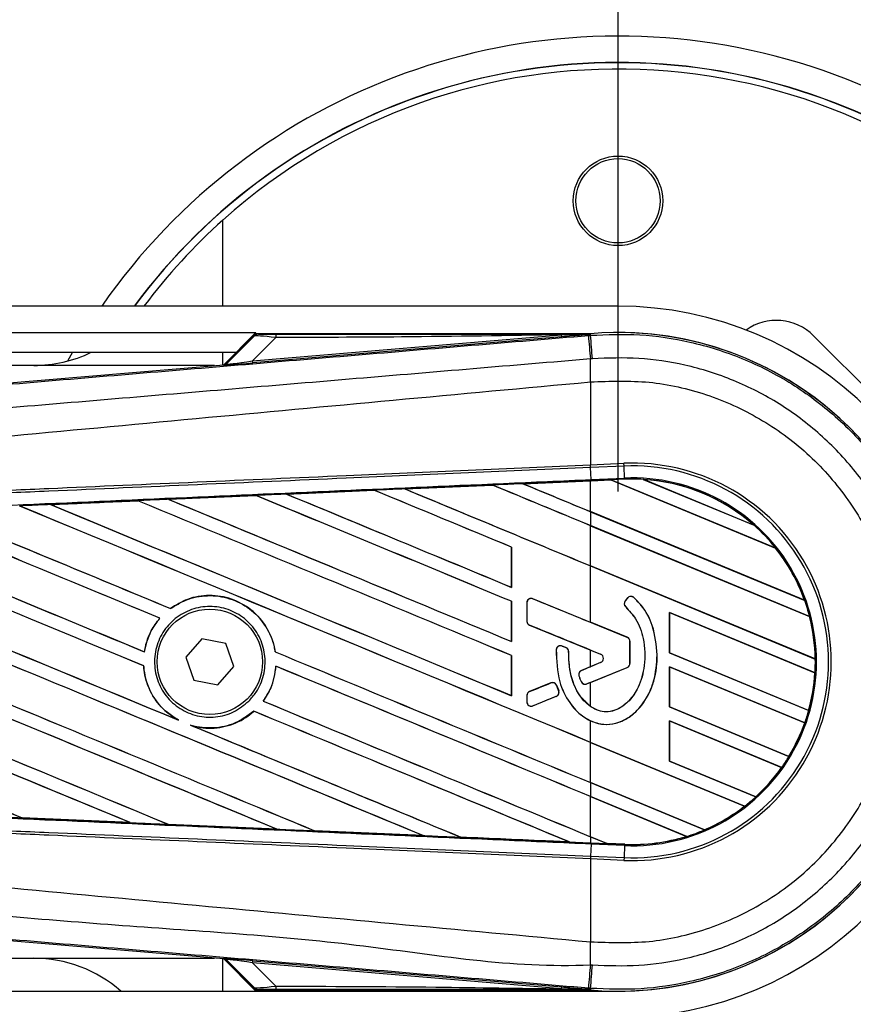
# Model space of a CAD drawing. Header units: millimetres. Extents: x 0 to 420, y 0 to 299.
# Tile 42 of 72: x 208 to 218, y 274 to 286. Entities that reach past the tile are written whole.
import ezdxf

# ---------------------------------------------------------------- set-up
doc = ezdxf.new("R2010")
doc.units = ezdxf.units.MM
doc.layers.add('QUOTE', color=174, linetype='Continuous')
doc.styles.add('SLDTEXTSTYLE3', font='TXT', dxfattribs={"width": 0.75})
doc.dimstyles.new('SLDDIMSTYLE0', dxfattribs={"dimtxt": 3, "dimasz": 3, "dimexe": 0, "dimexo": 0.0625, "dimgap": 0.75, "dimtad": 1, "dimlfac": 6.46054, "dimrnd": 1e-09, "dimzin": 12, "dimdsep": 46, "dimtxsty": 'SLDTEXTSTYLE3', "dimsah": 1, "dimcen": 0.09, "dimadec": 0, "dimazin": 3, "dimtfac": 1, "dimtdec": 3, "dimtofl": 0, "dimtmove": 0, "dimatfit": 3, "dimfxl": 0, "dimfrac": 2, "dimtolj": 1, "dimtzin": 12, "dimarcsym": 0})

# ---------------------------------------------------------------- blocks, each defined once
blk = doc.blocks.new('_D')
at = {"layer": 'QUOTE'}
for p, q in [((60.227, 280.303), (60.227, 297.215)), ((215.013, 280.303), (215.013, 297.215)), ((215.013, 295.215), (60.227, 295.215))]:
    blk.add_line(p, q, dxfattribs=at)
for points in [[(60.227, 295.215), (63.227, 294.715), (63.227, 295.715)], [(215.013, 295.215), (212.013, 295.715), (212.013, 294.715)]]:
    blk.add_solid(points, dxfattribs=at)
at = {"layer": 'QUOTE', "insert": (133.187, 299.082), "char_height": 3, "attachment_point": 1, "style": 'SLDTEXTSTYLE3'}
blk.add_mtext('1000', dxfattribs=at)

msp = doc.modelspace()

# ---------------------------------------------------------------- linework, layer by layer
at = {"color": 7, "linetype": 'Continuous', "lineweight": 25}
for p, q in [((210.3695, 282.4821), (210.3695, 283.4946)), ((215.013, 282.4821), (158.9806, 282.4821)), ((158.9806, 282.1726), (210.7564, 282.1726)), ((210.7564, 282.1726), (210.3787, 281.7949)), ((210.7517, 282.1533), (210.4066, 281.8082)), ((210.4091, 281.8029), (210.7356, 282.1316)), ((210.718, 281.8394), (214.3504, 282.1457)), ((210.9901, 282.1133), (210.718, 281.8394)), ((214.3524, 282.1222), (210.7199, 281.8159)), ((214.6872, 282.1582), (210.7636, 282.1582)), ((214.3524, 282.1222), (214.3504, 282.1457)), ((214.6643, 282.1381), (214.6895, 282.1402)), ((214.6872, 282.1581), (214.6797, 282.15)), ((214.6798, 282.1508), (214.6797, 282.15)), ((214.6798, 282.1508), (214.6872, 282.1582)), ((214.6872, 282.1581), (214.688, 282.1582)), ((214.6872, 282.1581), (214.6872, 282.1582)), ((214.6895, 282.1402), (214.688, 282.1582)), ((218.8438, 280.6014), (217.3115, 282.1337)), ((158.9806, 281.9404), (210.5242, 281.9404)), ((208.601, 281.9404), (208.5432, 281.8377)), ((210.3695, 281.7941), (210.3695, 281.9404)), ((210.2689, 281.7856), (186.3777, 281.7856)), ((201.1964, 281.0206), (210.3777, 281.7948)), ((210.3801, 281.7895), (210.3777, 281.7948)), ((210.4066, 281.8082), (210.4091, 281.8029)), ((210.7199, 281.8159), (210.718, 281.8394)), ((214.6897, 281.5929), (214.6899, 281.593)), ((214.6897, 281.5929), (214.6897, 280.6184)), ((214.6897, 280.6184), (214.6889, 280.6184)), ((214.6897, 280.6184), (215.0829, 280.6356)), ((214.6912, 280.5856), (214.6897, 280.6184)), ((214.6912, 280.5856), (214.6903, 280.5855)), ((214.6965, 280.4447), (214.6903, 280.5855)), ((215.0844, 280.6027), (214.6912, 280.5856)), ((215.0844, 280.6027), (215.0829, 280.6356)), ((215.0905, 280.4619), (215.0844, 280.6027)), ((212.5059, 280.3352), (213.5375, 280.3805)), ((213.5376, 280.3804), (212.506, 280.3351)), ((213.5375, 280.3805), (213.5376, 280.3804)), ((213.5376, 280.3804), (213.5389, 280.3791)), ((213.8954, 280.3961), (214.6897, 280.4308)), ((213.8955, 280.3961), (213.8954, 280.3961)), ((213.9, 280.395), (213.8955, 280.3961)), ((214.9292, 280.4399), (214.6897, 280.4295)), ((214.6897, 280.4308), (214.6971, 280.4312)), ((214.6897, 280.0678), (214.6897, 280.4295)), ((214.6965, 280.4447), (215.0905, 280.4619)), ((214.6971, 280.4312), (214.9278, 280.4412)), ((214.9279, 280.4412), (214.6971, 280.4311)), ((214.6971, 280.4311), (214.6971, 280.4312)), ((215.0911, 280.4484), (214.9278, 280.4412)), ((216.8667, 279.6381), (214.9278, 280.4412)), ((214.9279, 280.4412), (214.9292, 280.4399)), ((214.9292, 280.4399), (216.865, 279.6381)), ((215.0911, 280.4484), (215.0905, 280.4619)), ((215.3101, 280.4468), (216.612, 279.9075)), ((215.3103, 280.4467), (215.3101, 280.4468)), ((215.3161, 280.445), (215.3103, 280.4467)), ((216.6066, 279.9105), (215.3161, 280.445)), ((209.7292, 280.2127), (210.7574, 280.2582)), ((210.7574, 280.2582), (210.7576, 280.2581)), ((210.7576, 280.2581), (210.7589, 280.2568)), ((211.1171, 280.2741), (212.1473, 280.3194)), ((211.1174, 280.274), (211.1171, 280.2741)), ((211.1218, 280.2729), (211.1174, 280.274)), ((212.1473, 280.3194), (212.1475, 280.3194)), ((212.1475, 280.3194), (212.1488, 280.3181)), ((212.506, 280.3351), (212.5059, 280.3352)), ((212.5105, 280.334), (212.506, 280.3351)), ((208.3427, 280.151), (208.342, 280.1512)), ((209.368, 280.1966), (208.3427, 280.151)), ((208.347, 280.1499), (208.3427, 280.151)), ((209.3677, 280.1967), (209.368, 280.1966)), ((209.368, 280.1966), (209.3693, 280.1953)), ((209.7296, 280.2126), (209.7292, 280.2127)), ((209.734, 280.2115), (209.7296, 280.2126)), ((217.2055, 279.0257), (214.6897, 280.0678)), ((214.6897, 280.0671), (217.2075, 279.0242)), ((214.6897, 280.0671), (214.6897, 279.9032)), ((217.2649, 278.8366), (214.6897, 279.9032)), ((214.6897, 279.9025), (217.2635, 278.8364)), ((214.6897, 279.4312), (214.6897, 279.9025)), ((216.6119, 279.9076), (216.6066, 279.9105)), ((216.612, 279.9075), (216.6119, 279.9076)), ((213.7623, 279.6507), (213.761, 279.6505)), ((213.761, 279.6505), (213.761, 279.1792)), ((213.7623, 279.178), (213.7623, 279.6507)), ((216.865, 279.6381), (216.8666, 279.6382)), ((216.8666, 279.6382), (216.8667, 279.6381)), ((217.3306, 278.3373), (214.6897, 279.4312)), ((214.6897, 278.7675), (214.6897, 279.4304)), ((214.6897, 279.4304), (217.332, 278.336)), ((213.761, 279.1792), (213.7623, 279.178)), ((213.7623, 279.0141), (213.761, 279.0139)), ((213.761, 279.0139), (213.761, 278.5426)), ((213.7623, 278.5413), (213.7623, 279.0141)), ((213.9413, 278.9966), (213.9406, 278.9966)), ((213.9406, 278.9966), (213.9406, 278.7813)), ((213.9413, 278.9966), (213.9413, 278.7813)), ((214.0114, 279.0437), (214.0117, 279.0444)), ((215.1215, 278.5905), (214.0114, 279.0437)), ((215.1252, 279.0532), (215.0971, 279.0194)), ((215.0976, 279.019), (215.0971, 279.0194)), ((215.1257, 279.0527), (215.0976, 279.019)), ((215.1257, 279.0527), (215.1252, 279.0532)), ((215.1983, 279.0584), (215.1988, 279.0589)), ((217.2075, 279.0242), (217.2055, 279.0257)), ((217.2075, 279.0242), (217.2075, 279.0242)), ((209.7534, 278.9294), (209.7526, 278.9305)), ((215.1033, 278.948), (215.1028, 278.9475)), ((217.3284, 278.1736), (215.6171, 278.8825)), ((215.6171, 278.8825), (215.6171, 278.4097)), ((215.6184, 278.8812), (215.6171, 278.8825)), ((215.6184, 278.8812), (217.327, 278.1735)), ((215.6184, 278.4098), (215.6184, 278.8812)), ((209.6273, 278.8153), (209.6291, 278.8153)), ((213.9413, 278.7813), (213.9406, 278.7813)), ((213.973, 278.7342), (213.9727, 278.7336)), ((213.973, 278.7342), (214.8088, 278.3929)), ((215.1218, 278.5911), (214.6897, 278.7675)), ((217.2635, 278.8364), (217.2649, 278.8366)), ((217.2649, 278.8366), (217.2649, 278.8366)), ((210.1203, 278.5729), (209.9337, 278.3561)), ((210.4012, 278.5197), (210.1203, 278.5729)), ((210.4956, 278.2497), (210.4012, 278.5197)), ((213.761, 278.5426), (213.7623, 278.5413)), ((215.1215, 278.5905), (215.1218, 278.5911)), ((215.1532, 278.2854), (215.1532, 278.5434)), ((215.1532, 278.5434), (215.1538, 278.5434)), ((215.1538, 278.2854), (215.1538, 278.5434)), ((209.4454, 278.4204), (209.4442, 278.4217)), ((210.9845, 278.4198), (210.9831, 278.4197)), ((214.2865, 278.4442), (214.2858, 278.4442)), ((214.357, 278.4882), (214.3572, 278.4888)), ((214.401, 278.4698), (214.357, 278.4882)), ((214.401, 278.4698), (214.4013, 278.4704)), ((214.4323, 278.4228), (214.4329, 278.4228)), ((214.6897, 278.4408), (214.8086, 278.3923)), ((214.6897, 278.2458), (214.6897, 278.4408)), ((214.8088, 278.3929), (214.8086, 278.3923)), ((215.4739, 278.3835), (215.4745, 278.3835)), ((215.6171, 278.4097), (215.6184, 278.4098)), ((215.6171, 278.4097), (217.2548, 277.7313)), ((217.2537, 277.7325), (215.6184, 278.4098)), ((209.9337, 278.3561), (210.0281, 278.0862)), ((213.7623, 278.3774), (213.761, 278.3772)), ((213.761, 278.3772), (213.761, 277.9059)), ((213.7623, 277.9047), (213.7623, 278.3774)), ((214.8088, 278.2937), (214.5836, 278.2018)), ((214.8086, 278.2943), (214.6897, 278.2458)), ((214.8088, 278.2937), (214.8086, 278.2943)), ((215.1532, 278.2854), (215.1538, 278.2854)), ((217.332, 278.336), (217.3306, 278.3373)), ((217.332, 278.336), (217.332, 278.336)), ((209.4365, 278.2576), (209.4378, 278.2578)), ((210.3091, 278.033), (210.4956, 278.2497)), ((210.9903, 278.2519), (210.9915, 278.2506)), ((214.5836, 278.2018), (214.5834, 278.2024)), ((214.6449, 278.0437), (215.1215, 278.2383)), ((214.6897, 278.0613), (215.1218, 278.2377)), ((215.1215, 278.2383), (215.1218, 278.2377)), ((217.2092, 277.5863), (215.6171, 278.2458)), ((215.6171, 278.2458), (215.6171, 277.773)), ((215.6184, 278.2445), (215.6171, 278.2458)), ((215.6184, 278.2445), (217.2077, 277.5862)), ((215.6184, 277.7732), (215.6184, 278.2445)), ((217.327, 278.1735), (217.3283, 278.1736)), ((217.3283, 278.1736), (217.3284, 278.1736)), ((210.0281, 278.0862), (210.3091, 278.033)), ((214.2221, 278.0542), (213.973, 277.9524)), ((214.2221, 278.0542), (214.2219, 278.0548)), ((214.5542, 278.1398), (214.5535, 278.1396)), ((214.5786, 278.0715), (214.578, 278.0712)), ((214.6449, 278.0437), (214.6452, 278.0431)), ((214.6897, 277.7789), (214.6897, 278.0613)), ((213.973, 277.9524), (213.9727, 277.9531)), ((214.2881, 278.0271), (214.2887, 278.0274)), ((214.3148, 277.965), (214.2881, 278.0271)), ((214.2887, 278.0274), (214.3155, 277.9652)), ((214.3148, 277.965), (214.3155, 277.9652)), ((210.8424, 277.8421), (210.8407, 277.8421)), ((213.761, 277.9059), (213.7623, 277.9047)), ((213.9406, 277.9053), (213.9406, 277.8322)), ((213.9413, 277.9053), (213.9406, 277.9053)), ((213.9413, 277.8322), (213.9406, 277.8322)), ((213.9413, 277.9053), (213.9413, 277.8322)), ((214.0114, 277.7851), (214.2873, 277.8978)), ((214.2873, 277.8978), (214.2876, 277.8971)), ((210.7316, 277.7223), (210.7324, 277.7212)), ((214.0114, 277.7851), (214.0117, 277.7845)), ((215.6171, 277.773), (215.6184, 277.7732)), ((215.6171, 277.773), (217.022, 277.1911)), ((217.0211, 277.1922), (215.6184, 277.7732)), ((217.2548, 277.7313), (217.2537, 277.7325)), ((217.2548, 277.7313), (217.2548, 277.7313)), ((209.8477, 277.617), (209.8308, 277.6247)), ((214.6897, 277.3566), (214.6897, 277.6099)), ((216.9376, 277.0622), (215.6171, 277.6092)), ((215.6171, 277.6092), (215.6171, 277.1364)), ((215.6184, 277.6079), (215.6171, 277.6092)), ((215.6184, 277.1365), (215.6184, 277.6079)), ((215.6184, 277.6079), (216.9359, 277.0622)), ((217.2077, 277.5862), (217.2091, 277.5863)), ((217.2091, 277.5863), (217.2092, 277.5863)), ((210.0053, 277.5524), (209.9879, 277.5589)), ((216.5012, 276.6063), (214.6897, 277.3566)), ((214.6897, 277.3559), (216.4992, 276.6064)), ((214.6897, 276.8846), (214.6897, 277.3559)), ((215.6171, 277.1364), (215.6184, 277.1365)), ((215.6171, 277.1364), (216.6317, 276.7161)), ((216.6309, 276.7172), (215.6184, 277.1365)), ((217.022, 277.1911), (217.0211, 277.1922)), ((217.022, 277.1911), (217.022, 277.1911)), ((216.9359, 277.0622), (216.9375, 277.0622)), ((216.9375, 277.0622), (216.9376, 277.0622)), ((216.029, 276.3298), (214.6897, 276.8846)), ((214.6897, 276.8838), (214.6897, 276.72)), ((214.6897, 276.8838), (216.0299, 276.3287)), ((215.8204, 276.2517), (214.6897, 276.72)), ((214.6897, 276.7193), (215.8174, 276.2522)), ((214.6897, 276.2479), (214.6897, 276.7193)), ((216.6317, 276.7161), (216.6309, 276.7172)), ((216.6317, 276.7161), (216.6317, 276.7161)), ((216.4992, 276.6064), (216.5012, 276.6063)), ((216.5012, 276.6063), (216.5012, 276.6063)), ((208.0068, 276.4711), (208.0084, 276.4697)), ((208.0091, 276.4694), (208.0084, 276.4697)), ((209.2804, 276.413), (208.0091, 276.4694)), ((209.2798, 276.4132), (209.2744, 276.4147)), ((209.2798, 276.4132), (209.2804, 276.413)), ((209.7265, 276.3947), (209.7281, 276.3933)), ((209.7285, 276.3931), (209.7281, 276.3933)), ((211.0026, 276.3368), (209.7285, 276.3931)), ((211.0022, 276.3369), (210.9968, 276.3385)), ((211.0022, 276.3369), (211.0026, 276.3368)), ((211.4458, 276.3187), (211.4474, 276.3173)), ((211.4476, 276.3172), (211.4474, 276.3173)), ((212.7232, 276.2611), (211.4476, 276.3172)), ((216.0299, 276.3288), (216.029, 276.3298)), ((216.0299, 276.3287), (216.0299, 276.3288)), ((212.723, 276.2612), (212.7175, 276.2627)), ((212.723, 276.2612), (212.7232, 276.2611)), ((213.1646, 276.2431), (213.1662, 276.2417)), ((213.1663, 276.2417), (213.1662, 276.2417)), ((214.4422, 276.1858), (214.4367, 276.1874)), ((214.4422, 276.1858), (214.4424, 276.1858)), ((214.8828, 276.1679), (214.6897, 276.2479)), ((214.6897, 276.2472), (214.8846, 276.1665)), ((214.6897, 276.2472), (214.6897, 276.175)), ((215.8174, 276.2522), (215.8203, 276.2517)), ((215.8203, 276.2517), (215.8204, 276.2517)), ((214.6897, 276.175), (214.6971, 276.1747)), ((214.6965, 276.1612), (214.6903, 276.0203)), ((215.0905, 276.144), (214.6965, 276.1612)), ((214.6971, 276.1747), (214.8846, 276.1665)), ((214.8828, 276.1679), (214.8845, 276.1665)), ((215.0912, 276.1588), (214.8828, 276.1679)), ((214.8845, 276.1665), (215.0911, 276.1575)), ((215.0911, 276.1575), (214.8846, 276.1665)), ((215.0905, 276.144), (215.0844, 276.0031)), ((215.0911, 276.1575), (215.0905, 276.144)), ((215.0911, 276.1575), (215.0912, 276.1588)), ((215.0911, 276.1575), (215.0911, 276.1575)), ((214.6889, 275.9875), (214.6897, 275.9874)), ((214.6912, 276.0203), (214.6897, 275.9874)), ((214.6897, 275.9874), (214.6897, 275.0129)), ((215.0829, 275.9703), (214.6897, 275.9874)), ((214.6903, 276.0203), (214.6912, 276.0203)), ((214.6912, 276.0203), (215.0844, 276.0031)), ((215.0844, 276.0031), (215.0829, 275.9703)), ((210.3777, 274.8111), (201.1964, 275.5852)), ((214.6897, 275.0129), (214.6899, 275.0129)), ((186.3777, 274.8202), (210.2689, 274.8202)), ((210.3695, 274.4333), (210.3695, 274.8118)), ((210.3777, 274.8111), (210.3801, 274.8163)), ((210.3787, 274.811), (210.7564, 274.4333)), ((210.4091, 274.8029), (210.4066, 274.7976)), ((210.4066, 274.7976), (210.7517, 274.4525)), ((210.7356, 274.4743), (210.4091, 274.8029)), ((210.718, 274.7664), (210.7199, 274.7899)), ((214.3504, 274.4601), (210.718, 274.7664)), ((210.718, 274.7664), (210.9901, 274.4925)), ((210.7199, 274.7899), (214.3524, 274.4836)), ((210.7636, 274.4476), (214.6872, 274.4476)), ((214.3504, 274.4601), (214.3524, 274.4836)), ((214.6895, 274.4657), (214.6644, 274.4678)), ((214.6797, 274.4559), (214.6872, 274.4477)), ((214.6797, 274.4559), (214.6798, 274.4551)), ((214.6798, 274.4551), (214.6872, 274.4476)), ((214.688, 274.4476), (214.6872, 274.4477)), ((214.6872, 274.4476), (214.6872, 274.4477)), ((214.6895, 274.4657), (214.688, 274.4476)), ((174.9141, 274.4333), (210.7564, 274.4333)), ((210.7564, 274.4333), (215.013, 274.4333))]:
    msp.add_line(p, q, dxfattribs=at)
at = {"color": 7, "linetype": 'Continuous', "lineweight": 25, "flags": 128}
for points in [[(214.6798, 282.1508), (214.4953, 282.1479), (214.3504, 282.1457)], [(214.6971, 276.1747), (214.697, 276.1743), (214.697, 276.1735), (214.6969, 276.1723), (214.6969, 276.1708), (214.6968, 276.1689), (214.6967, 276.1666), (214.6966, 276.1641), (214.6965, 276.1612)], [(214.3504, 274.4601), (214.5349, 274.4573), (214.6798, 274.4551)]]:
    msp.add_lwpolyline(points, dxfattribs=at)
at = {"color": 7, "linetype": 'Continuous', "lineweight": 25}
for centre, radius in [((215.013, 283.7204), 0.5263), ((215.013, 283.7204), 0.4953), ((210.2147, 278.3029), 0.6191)]:
    msp.add_circle(centre, radius, dxfattribs=at)
for centre, radius, start, end in [((215.013, 278.2642), 7.3911, 3.55, 145.20277), ((215.013, 278.2642), 7.0815, 3.55, 143.44308), ((215.013, 278.2642), 7.0789, 3.55, 143.42701), ((215.013, 278.3029), 6.9654, 228.18969, 131.81031), ((215.013, 278.3029), 6.9654, 131.81031, 143.1301), ((215.013, 278.3029), 4.1792, 270, 90), ((216.8737, 281.6959), 0.6191, 45, 125.15632), ((211.1552, 282.1197), 0.1652, 168.48217, 182.22881), ((364.5852, 294.5647), 150.4349, 184.738282, 184.843724), ((215.013, 278.3029), 3.869, 265.18028, 94.81972), ((-183.5863, 248.3432), 399.7072, 4.810709, 4.850394), ((215.013, 278.3029), 3.8696, 270, 90), ((208.1451, 283.3335), 1.5479, 270, 295.84193), ((169.9978, 281.3205), 44.693, 0.34933, 0.69448), ((210.3762, 281.8358), 0.0464, 274.82136, 314.99836), ((215.1848, 278.3029), 2.3349, 267.5, 92.5), ((215.1848, 278.3029), 2.302, 267.5, 92.5), ((215.1848, 278.3029), 2.161, 267.5, 92.5), ((215.1848, 278.3029), 2.1475, 86.65309, 92.5), ((215.1848, 278.3029), 2.1475, 48.34691, 86.65309), ((215.1848, 278.3029), 2.1475, 48.35056, 86.64944), ((215.1848, 278.3029), 2.1461, 48.50755, 86.49245), ((215.1848, 278.3029), 2.1475, 38.44471, 48.34691), ((215.1848, 278.3029), 2.1461, 19.68237, 38.47326), ((215.1848, 278.3029), 2.1475, 19.6263, 38.44589), ((215.1848, 278.3029), 2.1475, 19.62504, 38.44471), ((213.9922, 278.9966), 0.0509, 67.79071, 180), ((215.1367, 278.9864), 0.0516, 140.16689, 228.97709), ((215.1367, 278.9864), 0.0509, 140.16689, 228.97709), ((215.1648, 279.0201), 0.0516, 48.8059, 140.16689), ((215.1648, 279.0201), 0.0509, 48.8059, 140.16689), ((215.1848, 278.3029), 2.1475, 14.38831, 19.62504), ((213.9922, 278.7813), 0.0509, 180, 247.79071), ((215.1848, 278.3029), 2.1461, 0.91722, 14.39314), ((215.1848, 278.3029), 2.1475, 0.8818, 14.38831), ((215.1848, 278.3029), 2.1475, 0.88252, 14.38869), ((215.1023, 278.5434), 0.0509, 0, 67.79071), ((215.1023, 278.5434), 0.0516, 0, 67.79071), ((214.3373, 278.4412), 0.0509, 67.29049, 176.67135), ((214.3814, 278.4228), 0.0509, 0.035, 67.29049), ((214.7886, 278.3433), 0.0529, 292.20926, 67.79071), ((214.7886, 278.3433), 0.0536, 292.20926, 67.79071), ((215.1023, 278.2854), 0.0509, 292.20929, 0), ((215.1023, 278.2854), 0.0516, 292.20929, 0), ((215.1848, 278.3029), 2.1475, 356.54814, 0.8818), ((214.6029, 278.1546), 0.0509, 112.20926, 196.93498), ((215.1848, 278.3029), 2.1461, 344.58576, 356.54166), ((215.1848, 278.3029), 2.1475, 344.56307, 356.54814), ((215.1848, 278.3029), 2.1475, 344.56347, 356.54818), ((214.2414, 278.0071), 0.0509, 23.24584, 112.20927), ((214.6257, 278.0909), 0.0509, 202.3787, 292.20929), ((213.9922, 277.9053), 0.0509, 112.20927, 180), ((214.2681, 277.9449), 0.0509, 292.20926, 23.24584), ((213.9922, 277.8322), 0.0509, 180, 292.20926), ((215.1848, 278.3029), 2.1475, 340.50758, 344.56307), ((215.1848, 278.3029), 2.1461, 328.83169, 340.49144), ((215.1848, 278.3029), 2.1475, 328.81902, 340.50758), ((215.1848, 278.3029), 2.1475, 328.81915, 340.50735), ((215.1848, 278.3029), 2.1475, 324.70717, 328.81902), ((215.1848, 278.3029), 2.1461, 312.36308, 324.68039), ((215.1848, 278.3029), 2.1475, 312.36028, 324.70717), ((215.1848, 278.3029), 2.1475, 312.36013, 324.70666), ((215.1848, 278.3029), 2.1475, 307.80908, 312.36028), ((215.1848, 278.3029), 2.1461, 293.16504, 307.76752), ((215.1848, 278.3029), 2.1475, 293.17547, 307.80908), ((215.1848, 278.3029), 2.1475, 293.17491, 307.80821), ((215.1848, 278.3029), 2.1475, 287.21651, 293.17547), ((215.1848, 278.3029), 2.1475, 267.5, 287.21651), ((215.1848, 278.3029), 2.1475, 267.5, 287.2149), ((215.1848, 278.3029), 2.1461, 267.5, 287.14432), ((169.9978, 275.2854), 44.693, 359.30553, 359.65067), ((208.1451, 273.2724), 1.5479, 48.59038, 90), ((210.3762, 274.7701), 0.0464, 45.00164, 85.17864), ((348.9221, 263.3621), 134.7162, 175.15357, 175.271316), ((-183.5863, 308.2626), 399.7072, 355.149606, 355.189291), ((211.1552, 274.4861), 0.1652, 177.77119, 191.51783)]:
    msp.add_arc(centre, radius, start, end, dxfattribs=at)
for centre, major_axis, ratio, start_param, end_param in [((211.1184, 282.0776), (0.3833, -0.0532), 0.0487304, 1.918813, 3.0956999), ((211.1184, 282.155), (0.328, 0.0008), 0.0065928, 3.1443057, 4.3211926), ((210.3738, 281.841), (0.0196, -0.0421), 0.9999568, 5.9325602, 6.6338104), ((210.9294, 281.8372), (0.5492, 0.0477), 0.0060141, 3.1437754, 4.3206622), ((210.9255, 281.8835), (0.5165, 0.0808), 0.0239119, 3.1183319, 4.2952188), ((214.6897, 278.111), (132.6978, 5.7955), 0.0174384, 1.5787074, 1.5864581), ((214.6897, 278.6491), (132.7745, -55.0012), 0.0080625, 1.5741362, 1.5828143), ((214.6897, 278.6491), (132.6971, -54.9691), 0.0080625, 1.5741362, 1.5828089), ((214.6897, 281.3213), (132.7745, -55.0012), 0.0080625, 4.7097464, 4.7157288), ((214.6897, 278.111), (132.6978, 5.7955), 0.0174384, 1.5700347, 1.575986), ((214.6897, 281.3213), (132.6971, -54.9691), 0.0080625, 4.7097775, 4.7157288), ((214.8264, 280.4832), (0.1015, -0.042), 0.0036879, 0.0095441, 0.0354168), ((214.6897, 278.111), (132.6978, 5.7955), 0.0174384, 1.5996611, 1.6073895), ((214.6897, 277.3758), (132.7745, -55.0012), 0.0080625, 1.5811211, 1.6037566), ((214.6897, 277.3758), (132.6971, -54.9691), 0.0080625, 1.5811349, 1.6037626), ((214.6897, 280.048), (132.7745, -55.0012), 0.0080625, 4.6888185, 4.7087439), ((214.6897, 278.111), (132.6978, 5.7955), 0.0174384, 1.5891842, 1.5969256), ((214.6897, 280.048), (132.6971, -54.9691), 0.0080625, 4.688838, 4.70873), ((214.6897, 278.0124), (132.7745, -55.0012), 0.0080625, 1.5811211, 1.5932852), ((214.6897, 278.0124), (132.6971, -54.9691), 0.0080625, 1.5811349, 1.5932856), ((214.6897, 280.6846), (132.7745, -55.0012), 0.0080625, 4.6992803, 4.7157288), ((214.6897, 280.6846), (132.6971, -54.9691), 0.0080625, 4.6993054, 4.7157288), ((214.6897, 276.1025), (132.7745, -55.0012), 0.0080625, 1.5741362, 1.6247061), ((214.6897, 276.1025), (132.6971, -54.9691), 0.0080625, 1.5741362, 1.6247216), ((214.6897, 278.7747), (132.7745, -55.0012), 0.0080625, 4.6679028, 4.7087439), ((214.6897, 278.111), (132.6978, 5.7955), 0.0174384, 1.6101394, 1.6178511), ((214.6897, 278.7747), (132.6971, -54.9691), 0.0080625, 4.6679124, 4.70873), ((214.6897, 276.7391), (132.7745, -55.0012), 0.0080625, 1.5811211, 1.6142297), ((214.6897, 276.7391), (132.6971, -54.9691), 0.0080625, 1.5811349, 1.6142408), ((214.6897, 279.4113), (132.7745, -55.0012), 0.0080625, 4.6783598, 4.7087439), ((214.6897, 279.4113), (132.6971, -54.9691), 0.0080625, 4.678374, 4.70873), ((214.6897, 274.8292), (132.7745, -55.0012), 0.0080625, 1.6137014, 1.6456745), ((214.6897, 274.8292), (132.6971, -54.9691), 0.0080625, 1.6137346, 1.6456952), ((214.6897, 277.5014), (132.7745, -55.0012), 0.0080625, 4.6469879, 4.676221), ((214.6897, 277.5014), (132.6971, -54.9691), 0.0080625, 4.6469916, 4.676189), ((214.6897, 275.4658), (132.7745, -55.0012), 0.0080625, 1.6122595, 1.6351872), ((214.6897, 275.4658), (132.6971, -54.9691), 0.0080625, 1.6122952, 1.635206), ((214.6897, 278.138), (132.7745, -55.0012), 0.0080625, 4.657446, 4.6785423), ((214.6897, 278.138), (132.6971, -54.9691), 0.0080625, 4.657452, 4.6785144), ((214.6897, 273.5559), (132.7745, -55.0012), 0.0080625, 1.6019097, 1.6666749), ((214.6897, 276.2281), (132.7745, -55.0012), 0.0080625, 4.6260612, 4.6913082), ((214.6897, 276.2281), (132.6971, -54.9691), 0.0080625, 4.6260664, 4.6912803), ((214.6897, 274.1925), (132.7745, -55.0012), 0.0080625, 1.5889473, 1.6561698), ((214.6897, 274.1925), (132.6971, -54.9691), 0.0080625, 1.5889989, 1.6561903), ((214.6897, 276.8647), (132.7745, -55.0012), 0.0080625, 4.6365269, 4.6792527), ((214.6897, 276.8647), (132.6971, -54.9691), 0.0080625, 4.6365302, 4.6791045), ((214.6897, 273.5559), (132.6971, -54.9691), 0.0080625, 1.6019696, 1.6666926), ((214.6897, 280.0191), (132.7745, -54.2135), 0.0080793, 4.7105814, 4.7156879), ((214.6897, 275.5914), (132.7745, -55.0012), 0.0080625, 4.6335933, 4.6783545), ((214.6897, 275.5914), (132.6971, -54.9691), 0.0080625, 4.6335606, 4.6783179), ((214.6897, 277.1893), (132.7745, -54.2135), 0.0080793, 1.5740952, 1.5794954), ((214.6897, 272.9192), (132.7745, -55.0012), 0.0080625, 1.6148882, 1.6550317), ((214.6897, 272.9192), (132.6971, -54.9691), 0.0080625, 1.6149572, 1.6550624), ((214.6897, 278.138), (132.7745, -55.0012), 0.0080625, 4.6878089, 4.7157288), ((214.6897, 278.138), (132.6971, -54.9691), 0.0080625, 4.6878027, 4.7157288), ((214.6897, 279.6058), (132.7744, -55.5709), 0.0080502, 4.7132542, 4.713586), ((214.6897, 275.4658), (132.7745, -55.0012), 0.0080625, 1.5741362, 1.6020023), ((214.6897, 275.4658), (132.6971, -54.9691), 0.0080625, 1.5741362, 1.602009), ((214.6897, 279.4974), (132.7745, 54.2134), 0.0080793, 4.7082891, 4.7090901), ((214.6897, 274.9548), (132.7745, -55.0012), 0.0080625, 4.6351756, 4.6653921), ((214.6897, 274.9548), (132.6971, -54.9691), 0.0080625, 4.6351392, 4.6653454), ((214.6897, 279.4974), (132.7745, 54.2134), 0.0080793, 4.70369, 4.7055665), ((214.6897, 276.8097), (132.7745, 54.2135), 0.0080793, 1.5674974, 1.5678331), ((214.6897, 277.5014), (132.7745, -55.0012), 0.0080625, 4.6867355, 4.7157288), ((214.6897, 277.5014), (132.6971, -54.9691), 0.0080625, 4.6867314, 4.7157288), ((214.6897, 276.8097), (132.7745, 54.2134), 0.0080793, 1.5705262, 1.5726039), ((214.6897, 274.8292), (132.7745, -55.0012), 0.0080625, 1.5759992, 1.6039513), ((214.6897, 274.8292), (132.6971, -54.9691), 0.0080625, 1.576043, 1.6039624), ((214.6897, 276.8647), (132.7745, -55.0012), 0.0080625, 4.6803096, 4.7042548), ((214.6897, 276.8647), (132.6971, -54.9691), 0.0080625, 4.6804198, 4.7042351), ((214.6897, 278.4948), (132.6978, -5.7955), 0.0174384, 4.6627672, 4.6723296), ((214.6897, 278.4948), (132.6978, -5.7955), 0.0174384, 4.6757396, 4.6853172), ((214.6897, 278.4948), (132.6978, -5.7955), 0.0174384, 4.6887021, 4.6982878), ((214.6897, 278.4948), (132.6978, -5.7955), 0.0174384, 4.7016568, 4.7112438), ((215.0099, 276.1146), (0.1254, -0.052), 0.0029846, 3.1508455, 3.1767181), ((210.3738, 274.7648), (-0.0196, -0.0421), 0.9999568, 2.7909675, 3.4922178), ((210.9294, 274.7686), (0.5492, -0.0477), 0.0060141, 1.9625231, 3.1394099), ((210.9255, 274.7224), (0.5165, -0.0808), 0.0239119, 1.9879665, 3.1648534), ((211.1184, 274.5282), (0.3833, 0.0532), 0.0487304, 3.1874854, 4.3643723), ((211.1184, 274.4508), (0.328, -0.0008), 0.0065928, 1.9619927, 3.1388796)]:
    msp.add_ellipse(centre, major_axis=major_axis, ratio=ratio, start_param=start_param, end_param=end_param, dxfattribs=at)
for points, knots in [([(201.2085, 281.0095), (202.9496, 281.1549), (205.6019, 281.3764), (209.1759, 281.6762), (211.9195, 281.9068), (213.7495, 282.061), (214.6643, 282.1381)], [0, 0, 0, 0, 0.3890527, 0.5926729, 0.7963808, 1, 1, 1, 1]), ([(210.7903, 282.1542), (210.7788, 282.1529), (210.7583, 282.1505), (210.7425, 282.1374), (210.7356, 282.1316)], [0, 0, 0, 0, 0.56, 1, 1, 1, 1]), ([(210.7356, 282.1316), (210.7368, 282.1338), (210.7388, 282.1377), (210.7478, 282.1485), (210.7517, 282.1533)], [0, 0, 0, 0, 0.55939227, 1, 1, 1, 1]), ([(210.7636, 282.1582), (210.7622, 282.1581), (210.7589, 282.1579), (210.7548, 282.156), (210.7525, 282.154), (210.7517, 282.1533)], [0, 0, 0, 0, 0.3193957, 0.7481913, 1, 1, 1, 1]), ([(210.7636, 282.1582), (210.7713, 282.1575), (210.7852, 282.1561), (210.7888, 282.1548), (210.7903, 282.1542)], [0, 0, 0, 0, 0.560586, 1, 1, 1, 1]), ([(214.3504, 282.1457), (213.7231, 282.136), (212.6029, 282.1186), (211.4829, 282.1149), (210.9901, 282.1133)], [0, 0, 0, 0, 0.5600252, 1, 1, 1, 1]), ([(210.9933, 282.1527), (211.6817, 282.1524), (212.911, 282.1518), (214.1393, 282.1511), (214.6798, 282.1508)], [0, 0, 0, 0, 0.5599728, 1, 1, 1, 1]), ([(214.6797, 282.15), (214.6776, 282.1498), (214.6723, 282.1493), (214.6619, 282.1484), (214.6462, 282.1471), (214.6228, 282.1451), (214.5879, 282.1421), (214.5359, 282.1377), (214.4556, 282.1309), (214.3917, 282.1255), (214.3524, 282.1222)], [0, 0, 0, 0, 0.0199034, 0.0510155, 0.0969562, 0.1650388, 0.266176, 0.4166536, 0.6407761, 1, 1, 1, 1]), ([(214.6895, 282.1402), (214.8833, 282.148), (215.2754, 282.1639), (215.8769, 282.0715), (216.4812, 281.8831), (217.0589, 281.5869), (217.5834, 281.195), (218.0305, 280.7247), (218.3961, 280.1811), (218.6608, 279.5894), (218.8316, 278.9556), (218.8531, 278.5226), (218.8639, 278.303)], [0, 0, 0, 0, 0.0912304, 0.1846225, 0.285093, 0.3884772, 0.4889466, 0.5923296, 0.6927987, 0.7961814, 0.8966347, 1, 1, 1, 1]), ([(214.6875, 281.8622), (214.6875, 281.8622), (213.7706, 281.7854), (211.9365, 281.6302), (209.1866, 281.3993), (205.6065, 281.099), (202.95, 280.8771), (201.207, 280.7315)], [0, 0, 0, 0, 0.0000007, 0.2037107, 0.4074721, 0.6112331, 1, 1, 1, 1]), ([(214.7128, 281.8643), (214.7044, 281.863), (214.6959, 281.8618), (214.6875, 281.8622), (214.6875, 281.8622)], [0, 0, 0, 0, 0.9996347, 1, 1, 1, 1]), ([(218.5871, 278.3029), (218.5771, 278.5038), (218.5571, 278.9056), (218.4007, 279.4916), (218.1538, 280.0431), (217.8175, 280.5463), (217.4004, 280.9845), (216.9169, 281.3481), (216.3781, 281.6239), (215.8197, 281.7998), (215.2587, 281.8858), (214.8948, 281.8715), (214.7128, 281.8643)], [0, 0, 0, 0, 0.1019155, 0.2038336, 0.305753, 0.4076712, 0.509602, 0.6115312, 0.7134615, 0.8153929, 0.9076964, 1, 1, 1, 1]), ([(201.2081, 280.2693), (201.2601, 280.2777), (201.581, 280.3292), (202.989, 280.4725), (205.8818, 280.7712), (210.0554, 281.1643), (213.1443, 281.45), (214.6897, 281.5929)], [0, 0, 0, 0, 0.0117013, 0.0722088, 0.3141935, 0.6568871, 1, 1, 1, 1]), ([(214.6899, 281.593), (214.9197, 281.6012), (215.38, 281.6176), (216.0581, 281.4638), (216.6884, 281.1783), (217.2488, 280.7712), (217.7104, 280.2537), (218.0548, 279.6533), (218.2774, 278.9934), (218.3044, 278.5329), (218.3179, 278.3029)], [0, 0, 0, 0, 0.1248804, 0.2501396, 0.3746494, 0.4998125, 0.6247642, 0.7495577, 0.8749238, 1, 1, 1, 1]), ([(201.213, 280.0308), (201.6912, 280.0516), (202.7496, 280.0978), (204.3908, 280.1693), (206.1363, 280.2454), (207.4468, 280.3026), (208.7574, 280.3597), (210.0679, 280.4169), (212.1907, 280.5094), (213.7312, 280.5766), (214.6889, 280.6184)], [0, 0, 0, 0, 0.10678752, 0.23634366, 0.36600064, 0.49568004, 0.52806842, 0.65762457, 0.78718072, 1, 1, 1, 1]), ([(214.6903, 280.5855), (213.7328, 280.5438), (212.1923, 280.4766), (210.0698, 280.384), (208.7594, 280.3269), (207.449, 280.2697), (206.1386, 280.2126), (204.3933, 280.1364), (202.7522, 280.0649), (201.694, 280.0187), (201.2158, 279.9978)], [0, 0, 0, 0, 0.2128192, 0.3423754, 0.4719315, 0.5043199, 0.6339993, 0.7636563, 0.8932125, 1, 1, 1, 1]), ([(201.3909, 279.8519), (201.8918, 279.8747), (203.0745, 279.9283), (204.6005, 279.9972), (206.309, 280.0739), (208.0189, 280.1503), (210.0725, 280.2415), (212.1272, 280.3322), (213.6687, 280.3998), (214.5252, 280.4372), (214.6965, 280.4447)], [0, 0, 0, 0, 0.1133009, 0.26751, 0.3446127, 0.4988218, 0.6530308, 0.8072398, 0.9614489, 1, 1, 1, 1]), ([(213.8954, 280.3961), (213.8723, 280.3951), (213.753, 280.3899), (213.6336, 280.3847), (213.5375, 280.3805)], [0, 0, 0, 0, 0.1939728, 1, 1, 1, 1]), ([(214.6971, 280.4311), (214.5258, 280.4236), (214.2586, 280.412), (213.9915, 280.4003), (213.8955, 280.3961)], [0, 0, 0, 0, 0.6409226, 1, 1, 1, 1]), ([(214.6971, 280.4312), (214.697, 280.4314), (214.697, 280.4319), (214.6969, 280.4346), (214.6967, 280.4387), (214.6965, 280.4427), (214.6965, 280.4447)], [0, 0, 0, 0, 0.22387846, 0.48258564, 0.74129282, 1, 1, 1, 1]), ([(210.7576, 280.2581), (210.5299, 280.248), (210.1872, 280.2329), (209.8445, 280.2177), (209.7296, 280.2126)], [0, 0, 0, 0, 0.6645692, 1, 1, 1, 1]), ([(211.1171, 280.2741), (211.094, 280.273), (210.9741, 280.2678), (210.8542, 280.2625), (210.7574, 280.2582)], [0, 0, 0, 0, 0.1930537, 1, 1, 1, 1]), ([(212.1475, 280.3194), (212.1411, 280.3191), (211.7978, 280.304), (211.4544, 280.2888), (211.1174, 280.274)], [0, 0, 0, 0, 0.0183639, 1, 1, 1, 1]), ([(212.5059, 280.3352), (212.4827, 280.3342), (212.3632, 280.3289), (212.2437, 280.3237), (212.1473, 280.3194)], [0, 0, 0, 0, 0.1936854, 1, 1, 1, 1]), ([(208.342, 280.1512), (208.3189, 280.1502), (208.1976, 280.1448), (208.0763, 280.1394), (207.9781, 280.1351)], [0, 0, 0, 0, 0.1907829, 1, 1, 1, 1]), ([(208.342, 280.1512), (208.6216, 280.1636), (208.9635, 280.1788), (209.3054, 280.194), (209.3677, 280.1967)], [0, 0, 0, 0, 0.81785239, 1, 1, 1, 1]), ([(209.7292, 280.2127), (209.7061, 280.2117), (209.5855, 280.2064), (209.4651, 280.201), (209.3677, 280.1967)], [0, 0, 0, 0, 0.1920833, 1, 1, 1, 1]), ([(210.9845, 278.4198), (210.9811, 278.4392), (210.9625, 278.5444), (210.885, 278.7272), (210.7074, 278.9252), (210.4733, 279.0536), (210.2111, 279.0961), (209.9574, 279.0557), (209.8175, 278.9702), (209.7526, 278.9305)], [0, 0, 0, 0, 0.037003, 0.2010348, 0.3650919, 0.5292097, 0.6934103, 0.8576873, 1, 1, 1, 1]), ([(209.7534, 278.9294), (209.8117, 278.9656), (209.9443, 279.0481), (210.1889, 279.0944), (210.4519, 279.0592), (210.6893, 278.9374), (210.8719, 278.7445), (210.9577, 278.5577), (210.9783, 278.4458), (210.9831, 278.4197)], [0, 0, 0, 0, 0.1286936, 0.2929509, 0.4572451, 0.621517, 0.7857166, 0.9498324, 1, 1, 1, 1]), ([(214.0117, 279.0444), (214.0062, 279.046), (213.9952, 279.0493), (213.9776, 279.0471), (213.9617, 279.0395), (213.9493, 279.0269), (213.9419, 279.0119), (213.941, 279.0014), (213.9406, 278.9966)], [0, 0, 0, 0, 0.16924827, 0.34147132, 0.5136948, 0.68591717, 0.858137, 1, 1, 1, 1]), ([(215.4739, 278.3835), (215.4626, 278.5004), (215.4426, 278.7072), (215.3231, 278.9348), (215.2288, 279.0282), (215.1983, 279.0584)], [0, 0, 0, 0, 0.4680217, 0.8279478, 1, 1, 1, 1]), ([(215.4745, 278.3835), (215.4632, 278.5005), (215.4433, 278.7074), (215.3237, 278.9352), (215.2293, 279.0287), (215.1988, 279.0589)], [0, 0, 0, 0, 0.4679981, 0.8279401, 1, 1, 1, 1]), ([(210.6724, 277.8409), (210.6154, 277.7946), (210.5014, 277.7019), (210.2842, 277.6446), (210.0629, 277.6579), (209.8578, 277.7449), (209.6932, 277.8947), (209.5875, 278.0905), (209.5525, 278.3102), (209.5923, 278.529), (209.7021, 278.7223), (209.8697, 278.8684), (210.0764, 278.9508), (210.2987, 278.9602), (210.5116, 278.8954), (210.6911, 278.7638), (210.8168, 278.5802), (210.8748, 278.3652), (210.8577, 278.1441), (210.7817, 277.9635), (210.7028, 277.875), (210.6724, 277.8409)], [0, 0, 0, 0, 0.0537008, 0.107401, 0.161118, 0.214849, 0.268575, 0.3222758, 0.3759418, 0.429583, 0.4832243, 0.5368906, 0.5905915, 0.6443177, 0.6980486, 0.7517655, 0.8054595, 0.8591318, 0.9127903, 0.9664454, 1, 1, 1, 1]), ([(215.1033, 278.948), (215.1445, 278.9036), (215.2427, 278.7978), (215.3265, 278.5553), (215.3369, 278.275), (215.2708, 278.021), (215.1587, 277.8504), (215.0393, 277.7556), (214.9276, 277.7144), (214.8271, 277.7138), (214.7333, 277.7468), (214.6197, 277.8252), (214.5144, 277.9719), (214.44, 278.1851), (214.435, 278.3394), (214.4323, 278.4228)], [0, 0, 0, 0, 0.0744353, 0.177241, 0.3086024, 0.4174643, 0.4963546, 0.5570675, 0.6030224, 0.6410452, 0.6789529, 0.7243011, 0.8099663, 0.8972232, 1, 1, 1, 1]), ([(215.1028, 278.9475), (215.144, 278.9031), (215.2421, 278.7975), (215.3258, 278.5552), (215.3362, 278.2751), (215.2702, 278.0214), (215.1582, 277.8509), (215.039, 277.7563), (214.9275, 277.715), (214.8274, 277.7146), (214.7493, 277.7414), (214.7066, 277.7683), (214.6897, 277.7789)], [0, 0, 0, 0, 0.1057973, 0.2519537, 0.4387447, 0.5935245, 0.7056507, 0.7919163, 0.8571803, 0.9111569, 0.9649703, 1, 1, 1, 1]), ([(209.6273, 278.8153), (209.6009, 278.7818), (209.5204, 278.6798), (209.4649, 278.5397), (209.4471, 278.4378), (209.4442, 278.4217)], [0, 0, 0, 0, 0.2914904, 0.8881008, 1, 1, 1, 1]), ([(209.4454, 278.4204), (209.466, 278.5056), (209.5011, 278.6502), (209.5918, 278.7671), (209.6291, 278.8153)], [0, 0, 0, 0, 0.58867165, 1, 1, 1, 1]), ([(213.9406, 278.7813), (213.9412, 278.7755), (213.9423, 278.7639), (213.9512, 278.7486), (213.9621, 278.7385), (213.97, 278.7348), (213.9727, 278.7336)], [0, 0, 0, 0, 0.28447462, 0.56945132, 0.85443039, 1, 1, 1, 1]), ([(214.3572, 278.4888), (214.3518, 278.4905), (214.3407, 278.4939), (214.3232, 278.4918), (214.3072, 278.4844), (214.2947, 278.4719), (214.2876, 278.4578), (214.2863, 278.4481), (214.2858, 278.4442)], [0, 0, 0, 0, 0.1734899, 0.3501499, 0.52681, 0.7034698, 0.8801287, 1, 1, 1, 1]), ([(214.2858, 278.4442), (214.2901, 278.3172), (214.2974, 278.0983), (214.424, 277.8319), (214.5617, 277.6807), (214.6575, 277.6278), (214.6897, 277.6099)], [0, 0, 0, 0, 0.38585885, 0.66493358, 0.88714782, 1, 1, 1, 1]), ([(214.2865, 278.4442), (214.2908, 278.3173), (214.2982, 278.0988), (214.4243, 277.8312), (214.5761, 277.6695), (214.7323, 277.5833), (214.8834, 277.5602), (215.0286, 277.5879), (215.181, 277.6696), (215.3326, 277.8306), (215.4513, 278.0805), (215.4661, 278.2792), (215.4739, 278.3835)], [0, 0, 0, 0, 0.16536363, 0.28478887, 0.37991797, 0.45322426, 0.51522419, 0.57710116, 0.6445431, 0.73950389, 0.86339606, 1, 1, 1, 1]), ([(214.4329, 278.4228), (214.4324, 278.4286), (214.4312, 278.4402), (214.4223, 278.4556), (214.4116, 278.4655), (214.4038, 278.4692), (214.4013, 278.4704)], [0, 0, 0, 0, 0.28675234, 0.57401775, 0.8612836, 1, 1, 1, 1]), ([(214.6897, 277.7789), (214.6568, 277.8082), (214.5677, 277.8879), (214.4604, 278.086), (214.4345, 278.2828), (214.4332, 278.4026), (214.4329, 278.4228)], [0, 0, 0, 0, 0.1837852, 0.4983769, 0.9154383, 1, 1, 1, 1]), ([(214.6897, 277.6099), (214.7386, 277.5923), (214.8344, 277.5577), (214.9876, 277.5748), (215.1307, 277.6365), (215.2781, 277.7606), (215.4136, 277.9767), (215.4698, 278.2044), (215.4736, 278.3489), (215.4745, 278.3835)], [0, 0, 0, 0, 0.1181192, 0.2313231, 0.3438681, 0.4724961, 0.6678894, 0.9204553, 1, 1, 1, 1]), ([(218.8639, 278.303), (218.8536, 278.0896), (218.8328, 277.6566), (218.6649, 277.0281), (218.3992, 276.4303), (218.0382, 275.8908), (217.5882, 275.4151), (217.0693, 275.0255), (216.4871, 274.7252), (215.8874, 274.5367), (215.2801, 274.4423), (214.8879, 274.4578), (214.6895, 274.4657)], [0, 0, 0, 0, 0.100465, 0.2038434, 0.3043094, 0.4076889, 0.5081552, 0.611535, 0.7120023, 0.8153833, 0.9066108, 1, 1, 1, 1]), ([(214.6899, 275.0129), (214.9197, 275.0047), (215.38, 274.9882), (216.0581, 275.142), (216.6884, 275.4275), (217.2488, 275.8346), (217.7104, 276.3522), (218.0548, 276.9525), (218.2774, 277.6124), (218.3044, 278.0729), (218.3179, 278.3029)], [0, 0, 0, 0, 0.1248804, 0.2501396, 0.3746494, 0.4998125, 0.6247642, 0.7495577, 0.8749238, 1, 1, 1, 1]), ([(214.7128, 274.7415), (214.8948, 274.7344), (215.2587, 274.7201), (215.8197, 274.8061), (216.3781, 274.9819), (216.9169, 275.2577), (217.4004, 275.6213), (217.8175, 276.0595), (218.1538, 276.5627), (218.4007, 277.1143), (218.5571, 277.7002), (218.5771, 278.102), (218.5871, 278.3029)], [0, 0, 0, 0, 0.0923036, 0.1846071, 0.2865385, 0.3884688, 0.490398, 0.5923288, 0.694247, 0.7961664, 0.8980845, 1, 1, 1, 1]), ([(209.4365, 278.2576), (209.4377, 278.2413), (209.4458, 278.1381), (209.503, 277.9524), (209.6453, 277.7493), (209.7744, 277.6626), (209.8308, 277.6247)], [0, 0, 0, 0, 0.0633447, 0.4007335, 0.7381907, 1, 1, 1, 1]), ([(209.8477, 277.617), (209.8023, 277.645), (209.6825, 277.7187), (209.5343, 277.898), (209.454, 278.0979), (209.4415, 278.2212), (209.4378, 278.2578)], [0, 0, 0, 0, 0.2012869, 0.5312186, 0.8609815, 1, 1, 1, 1]), ([(210.9903, 278.2519), (210.977, 278.165), (210.9544, 278.0176), (210.8738, 277.8932), (210.8407, 277.8421)], [0, 0, 0, 0, 0.5894269, 1, 1, 1, 1]), ([(210.8424, 277.8421), (210.8686, 277.8823), (210.9424, 277.9956), (210.9826, 278.1412), (210.9906, 278.2393), (210.9915, 278.2506)], [0, 0, 0, 0, 0.3272237, 0.9225469, 1, 1, 1, 1]), ([(214.5834, 278.2024), (214.5783, 278.1997), (214.5681, 278.1944), (214.5571, 278.1804), (214.5512, 278.1639), (214.5509, 278.1497), (214.5529, 278.1419), (214.5535, 278.1396)], [0, 0, 0, 0, 0.2240403, 0.4520934, 0.6801462, 0.9081986, 1, 1, 1, 1]), ([(214.2887, 278.0274), (214.286, 278.0324), (214.2804, 278.0425), (214.2663, 278.0533), (214.2497, 278.0589), (214.2342, 278.059), (214.2253, 278.056), (214.2219, 278.0548)], [0, 0, 0, 0, 0.2131585, 0.4303443, 0.6475311, 0.8647193, 1, 1, 1, 1]), ([(214.5535, 278.1396), (214.5553, 278.1338), (214.559, 278.1221), (214.5669, 278.0992), (214.5736, 278.0824), (214.578, 278.0712)], [0, 0, 0, 0, 0.2520744, 0.5041484, 1, 1, 1, 1]), ([(214.5542, 278.1398), (214.556, 278.134), (214.5596, 278.1223), (214.5675, 278.0995), (214.5742, 278.0826), (214.5786, 278.0715)], [0, 0, 0, 0, 0.2522974, 0.5045943, 1, 1, 1, 1]), ([(214.578, 278.0712), (214.5807, 278.0662), (214.5861, 278.056), (214.6, 278.045), (214.6165, 278.0391), (214.6323, 278.0389), (214.6415, 278.0419), (214.6452, 278.0431)], [0, 0, 0, 0, 0.2112772, 0.4263684, 0.6414599, 0.8565516, 1, 1, 1, 1]), ([(213.9727, 277.9531), (213.9676, 277.9504), (213.9574, 277.9451), (213.9465, 277.9311), (213.9413, 277.9172), (213.9408, 277.9084), (213.9406, 277.9053)], [0, 0, 0, 0, 0.2798496, 0.5648212, 0.8497894, 1, 1, 1, 1]), ([(214.2876, 277.8971), (214.2926, 277.8998), (214.3029, 277.9052), (214.3138, 277.9191), (214.3198, 277.9356), (214.3201, 277.9518), (214.3168, 277.9612), (214.3155, 277.9652)], [0, 0, 0, 0, 0.2084961, 0.420751, 0.6330051, 0.8452581, 1, 1, 1, 1]), ([(213.9406, 277.8322), (213.9412, 277.8264), (213.9423, 277.8149), (213.9512, 277.7994), (213.9643, 277.7877), (213.9806, 277.781), (213.9972, 277.7799), (214.0072, 277.7831), (214.0117, 277.7845)], [0, 0, 0, 0, 0.1719146, 0.3441327, 0.5163521, 0.6885744, 0.8607991, 1, 1, 1, 1]), ([(210.7316, 277.7223), (210.6609, 277.6707), (210.5191, 277.5673), (210.2568, 277.5124), (210.0774, 277.5321), (209.9909, 277.558), (209.9879, 277.5589)], [0, 0, 0, 0, 0.3283471, 0.658119, 0.9880092, 1, 1, 1, 1]), ([(210.0053, 277.5524), (210.0486, 277.5427), (210.1772, 277.5139), (210.4002, 277.5322), (210.6026, 277.6159), (210.7015, 277.6961), (210.7324, 277.7212)], [0, 0, 0, 0, 0.17129039, 0.50875482, 0.8462025, 1, 1, 1, 1]), ([(214.6965, 276.1612), (214.5252, 276.1687), (213.6687, 276.2061), (212.1272, 276.2737), (210.0725, 276.3644), (208.0189, 276.4556), (206.309, 276.532), (204.6005, 276.6087), (203.0178, 276.6801), (201.7786, 276.7363), (201.2211, 276.7616)], [0, 0, 0, 0, 0.0380636, 0.1903223, 0.342581, 0.4948397, 0.6470984, 0.723226, 0.8754847, 1, 1, 1, 1]), ([(214.6889, 275.9875), (213.7312, 276.0292), (212.1907, 276.0964), (210.0679, 276.189), (208.7574, 276.2461), (207.4468, 276.3033), (206.1363, 276.3604), (204.3908, 276.4365), (202.7496, 276.5081), (201.6912, 276.5542), (201.213, 276.5751)], [0, 0, 0, 0, 0.2128192, 0.3423754, 0.4719316, 0.50432, 0.6339994, 0.7636564, 0.8932125, 1, 1, 1, 1]), ([(201.2158, 276.608), (201.694, 276.5871), (202.7522, 276.541), (204.3933, 276.4694), (206.1386, 276.3933), (207.449, 276.3361), (208.7594, 276.279), (210.0698, 276.2218), (212.1923, 276.1293), (213.7328, 276.0621), (214.6903, 276.0203)], [0, 0, 0, 0, 0.1067875, 0.2363437, 0.3660007, 0.4956801, 0.5280685, 0.6576247, 0.7871808, 1, 1, 1, 1]), ([(207.5567, 276.4895), (207.5799, 276.4885), (207.6956, 276.4833), (207.8463, 276.4766), (207.974, 276.471), (208.0091, 276.4694)], [0, 0, 0, 0, 0.1534731, 0.767366, 1, 1, 1, 1]), ([(208.0084, 276.4697), (208.0127, 276.4696), (208.4364, 276.4507), (208.8603, 276.4318), (209.2798, 276.4132)], [0, 0, 0, 0, 0.0102907, 1, 1, 1, 1]), ([(201.2081, 276.3365), (201.2601, 276.3282), (201.581, 276.2766), (202.989, 276.1333), (205.8818, 275.8346), (210.0554, 275.4415), (213.1443, 275.1558), (214.6897, 275.0129)], [0, 0, 0, 0, 0.0117013, 0.0722088, 0.3141935, 0.6568871, 1, 1, 1, 1]), ([(209.2804, 276.413), (209.3035, 276.412), (209.4192, 276.4068), (209.5686, 276.4002), (209.6948, 276.3946), (209.7285, 276.3931)], [0, 0, 0, 0, 0.1549567, 0.7747838, 1, 1, 1, 1]), ([(209.7281, 276.3933), (209.8436, 276.3882), (210.2682, 276.3694), (210.6929, 276.3506), (211.0022, 276.3369)], [0, 0, 0, 0, 0.2718129, 1, 1, 1, 1]), ([(211.0026, 276.3368), (211.0257, 276.3358), (211.1414, 276.3307), (211.2898, 276.3242), (211.415, 276.3187), (211.4476, 276.3172)], [0, 0, 0, 0, 0.1560477, 0.7802389, 1, 1, 1, 1]), ([(211.4474, 276.3173), (211.6744, 276.3073), (212.0996, 276.2886), (212.5249, 276.2699), (212.723, 276.2612)], [0, 0, 0, 0, 0.5339744, 1, 1, 1, 1]), ([(212.7232, 276.2611), (212.7464, 276.2601), (212.8621, 276.255), (213.0098, 276.2485), (213.1343, 276.2431), (213.1663, 276.2417)], [0, 0, 0, 0, 0.1567286, 0.7836435, 1, 1, 1, 1]), ([(213.1662, 276.2417), (213.5052, 276.2268), (213.9306, 276.2082), (214.3559, 276.1896), (214.4422, 276.1858)], [0, 0, 0, 0, 0.7971164, 1, 1, 1, 1]), ([(214.4424, 276.1858), (214.3702, 276.189), (213.9448, 276.2075), (213.5195, 276.2262), (213.1663, 276.2417)], [0, 0, 0, 0, 0.1696977, 1, 1, 1, 1]), ([(214.4424, 276.1858), (214.4655, 276.1848), (214.5479, 276.1812), (214.6304, 276.1776), (214.6897, 276.175)], [0, 0, 0, 0, 0.28064466, 1, 1, 1, 1]), ([(201.207, 275.8743), (202.95, 275.7318), (205.6066, 275.5147), (209.1864, 275.1916), (211.9374, 275.0327), (213.7686, 274.6974), (214.6875, 274.7437), (214.6875, 274.7437)], [0, 0, 0, 0, 0.3887669, 0.5925279, 0.7962893, 0.9999993, 1, 1, 1, 1]), ([(214.6644, 274.4678), (213.7495, 274.5449), (211.9199, 274.699), (209.1763, 274.9296), (205.6023, 275.2294), (202.9496, 275.4509), (201.2085, 275.5963)], [0, 0, 0, 0, 0.2036202, 0.4072406, 0.6109477, 1, 1, 1, 1]), ([(214.6875, 274.7437), (214.6875, 274.7437), (214.6959, 274.743), (214.7044, 274.7422), (214.7128, 274.7415)], [0, 0, 0, 0, 0.0003655, 1, 1, 1, 1]), ([(210.7356, 274.4743), (210.7447, 274.4671), (210.7609, 274.4543), (210.7813, 274.4524), (210.7903, 274.4516)], [0, 0, 0, 0, 0.56, 1, 1, 1, 1]), ([(210.7517, 274.4525), (210.7467, 274.4586), (210.7379, 274.4693), (210.7363, 274.4728), (210.7356, 274.4743)], [0, 0, 0, 0, 0.56058603, 1, 1, 1, 1]), ([(210.7517, 274.4525), (210.7528, 274.4516), (210.7553, 274.4495), (210.7595, 274.4479), (210.7625, 274.4477), (210.7636, 274.4476)], [0, 0, 0, 0, 0.3193957, 0.7481913, 1, 1, 1, 1]), ([(210.7903, 274.4516), (210.7879, 274.4509), (210.7837, 274.4495), (210.7697, 274.4482), (210.7636, 274.4476)], [0, 0, 0, 0, 0.55939227, 1, 1, 1, 1]), ([(210.9901, 274.4925), (211.6173, 274.4899), (212.7373, 274.4853), (213.8575, 274.4678), (214.3504, 274.4601)], [0, 0, 0, 0, 0.5599741, 1, 1, 1, 1]), ([(214.6798, 274.4551), (213.9919, 274.4547), (212.7636, 274.4539), (211.5342, 274.4534), (210.9933, 274.4531)], [0, 0, 0, 0, 0.56002694, 1, 1, 1, 1]), ([(214.3524, 274.4836), (214.384, 274.481), (214.4777, 274.473), (214.5879, 274.4638), (214.6643, 274.4572), (214.6797, 274.4559)], [0, 0, 0, 0, 0.2892673, 0.8568296, 1, 1, 1, 1])]:
    msp.add_open_spline(points, degree=3, knots=knots, dxfattribs=at)
for points in [[(214.6903, 280.5855), (214.6902, 280.5878), (214.69, 280.5924), (214.6897, 280.6005), (214.6893, 280.6093), (214.689, 280.6153), (214.6889, 280.6184)], [(214.6903, 276.0203), (214.6902, 276.018), (214.69, 276.0135), (214.6897, 276.0053), (214.6893, 275.9966), (214.689, 275.9905), (214.6889, 275.9875)]]:
    msp.add_open_spline(points, degree=3, dxfattribs=at)

# ---------------------------------------------------------------- dimensions: what is measured, and where the dimension line sits
at = {"layer": 'QUOTE'}
dim = msp.add_linear_dim(base=(60.2272, 295.2145), p1=(215.013, 278.3029), p2=(60.2272, 278.3029), dimstyle='SLDDIMSTYLE0', dxfattribs=at)
dim.commit()
dim.dimension.update_dxf_attribs({"geometry": '_D', "text_midpoint": (137.6201, 295.2145), "dimtype": 160})

doc.saveas('drawing.dxf')
